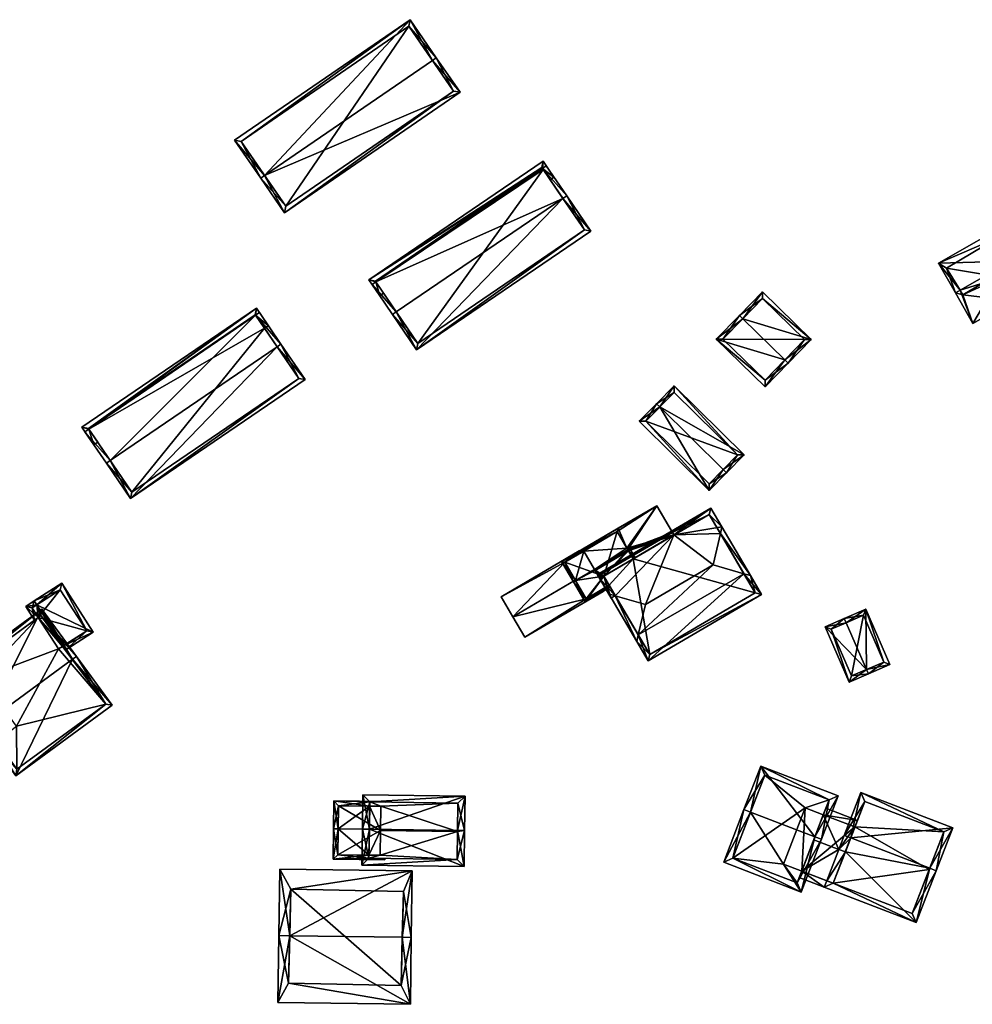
# Model space of a CAD drawing. Header units: inches. Extents: x 2523744 to 2528136, y 1148995 to 1152010.
# Tile 59 of 256: x 2524196 to 2524298, y 1150807 to 1150912. Entities that reach past the tile are written whole.
import ezdxf

# ---------------------------------------------------------------- set-up
doc = ezdxf.new("R2010")
doc.units = ezdxf.units.IN
doc.header["$MEASUREMENT"] = 0
doc.layers.add('Gebaeude Einzelhaus', color=10, linetype='Continuous')
doc.layers.add('Offenes Gebaeude', color=10, linetype='Continuous')

msp = doc.modelspace()

# ---------------------------------------------------------------- meshes
at = {"layer": 'Gebaeude Einzelhaus'}
mesh = msp.add_polyface(dxfattribs=at)
corners = [(2524222.384, 1150895.38, 465.209), (2524221.971, 1150895.096, 465.209), (2524224.514, 1150891.396, 461.898), (2524243.306, 1150904.309, 461.898), (2524240.352, 1150907.726, 465.209), (2524240.764, 1150908.009, 465.209), (2524237.966, 1150912.08, 461.794), (2524219.174, 1150899.168, 461.794), (2524242.611, 1150904.438, 462.267), (2524237.838, 1150911.385, 462.14), (2524219.87, 1150899.039, 462.14), (2524224.643, 1150892.093, 462.268), (2524242.611, 1150904.438, 454.935), (2524237.838, 1150911.385, 454.935), (2524219.87, 1150899.039, 454.935), (2524224.643, 1150892.093, 454.935)]
mesh.append_faces([[corners[k] for k in face] for face in [(2, 11, 8), (0, 11, 1), (10, 0, 1), (1, 11, 2), (7, 10, 1), (9, 10, 6), (6, 10, 7), (4, 9, 5), (8, 4, 5), (5, 9, 6), (2, 8, 3), (3, 8, 5), (0, 7, 1), (5, 6, 4), (4, 6, 0), (0, 6, 7), (0, 3, 4), (4, 3, 5), (0, 2, 3), (0, 1, 2)]], dxfattribs={"color": 13})
mesh.append_faces([[corners[k] for k in face] for face in [(13, 15, 14), (12, 15, 13), (8, 15, 12), (11, 15, 8), (0, 15, 11), (14, 15, 10), (10, 15, 0), (13, 14, 9), (9, 14, 10), (12, 13, 9), (4, 12, 9), (8, 12, 4)]], dxfattribs={"color": 41})
mesh = msp.add_polyface(dxfattribs=at)
corners = [(2524236.486, 1150880.79, 463.419), (2524236.073, 1150880.508, 463.419), (2524238.66, 1150876.714, 459.818), (2524254.314, 1150892.946, 463.419), (2524257.314, 1150889.434, 459.818), (2524254.727, 1150893.228, 463.419), (2524233.893, 1150883.705, 460.421), (2524234.306, 1150883.987, 460.421), (2524252.134, 1150896.144, 460.421), (2524252.547, 1150896.426, 460.421), (2524238.791, 1150877.409, 460.21), (2524256.619, 1150889.565, 460.21), (2524252.134, 1150896.144, 459.986), (2524252.201, 1150896.933, 459.717), (2524233.547, 1150884.213, 459.717), (2524253.366, 1150895.224, 460.622), (2524234.306, 1150883.987, 459.986), (2524234.712, 1150882.504, 460.622), (2524235.125, 1150882.786, 460.622), (2524252.953, 1150894.942, 460.622), (2524252.07, 1150896.238, 459.936), (2524234.242, 1150884.081, 459.936), (2524234.306, 1150883.987, 453.117), (2524238.791, 1150877.409, 453.117), (2524256.619, 1150889.565, 453.117), (2524252.213, 1150896.028, 453.117), (2524252.134, 1150896.144, 453.117), (2524252.07, 1150896.238, 453.117), (2524234.242, 1150884.081, 453.117)]
mesh.append_faces([[corners[k] for k in face] for face in [(14, 16, 17), (17, 16, 18), (14, 21, 16), (13, 20, 14), (14, 20, 21), (13, 12, 20), (13, 15, 12), (12, 15, 19), (15, 12, 19), (16, 17, 18), (12, 14, 16), (16, 14, 17), (15, 13, 12), (12, 13, 14), (7, 0, 6), (6, 0, 1), (5, 8, 9), (5, 3, 8), (4, 11, 5), (5, 11, 3), (10, 1, 0), (4, 2, 11), (11, 2, 10), (10, 2, 1), (8, 5, 9), (7, 3, 8), (8, 3, 5), (7, 0, 3), (7, 6, 0), (0, 6, 1), (3, 4, 5), (0, 2, 3), (3, 2, 4), (0, 1, 2)]], dxfattribs={"color": 13})
mesh.append_faces([[corners[k] for k in face] for face in [(26, 28, 27), (26, 22, 28), (21, 22, 16), (21, 28, 22), (21, 20, 28), (28, 20, 27), (12, 26, 20), (20, 26, 27), (25, 22, 26), (25, 23, 22), (25, 24, 23), (12, 25, 26), (12, 24, 25), (12, 11, 24), (12, 3, 11), (12, 8, 3), (11, 10, 24), (24, 10, 23), (16, 0, 7), (16, 10, 0), (16, 23, 10), (16, 22, 23), (7, 8, 16), (16, 8, 12)]], dxfattribs={"color": 41})
mesh = msp.add_polyface(dxfattribs=at)
corners = [(2524302.31, 1150886.21, 458.565), (2524302.936, 1150890.776, 456.242), (2524294.54, 1150886.006, 456.242), (2524304.745, 1150887.593, 458.565), (2524296.841, 1150883.103, 458.565), (2524296.349, 1150882.823, 458.565), (2524298.214, 1150879.539, 456.242), (2524301.107, 1150884.436, 457.982), (2524302.504, 1150881.977, 456.242), (2524305.213, 1150886.769, 457.982), (2524300.85, 1150888.7, 456.733), (2524295.4, 1150885.45, 456.818), (2524297.15, 1150882.6, 458.202), (2524300.55, 1150884.6, 458.239), (2524302.55, 1150885.8, 458.273), (2524297.15, 1150882.6, 449.538), (2524300.55, 1150884.6, 449.538), (2524300.55, 1150884.6, 457.72), (2524300.896, 1150884.807, 457.714), (2524300.896, 1150884.807, 449.538), (2524302.55, 1150885.8, 457.685), (2524302.214, 1150886.373, 457.267), (2524302.214, 1150886.373, 449.538), (2524300.85, 1150888.7, 449.538), (2524295.4, 1150885.45, 449.538), (2524302.55, 1150885.8, 449.538)]
mesh.append_faces([[corners[k] for k in face] for face in [(7, 14, 9), (9, 14, 3), (3, 14, 0), (7, 13, 14), (8, 12, 7), (7, 12, 13), (12, 5, 4), (8, 6, 12), (12, 6, 5), (2, 11, 5), (5, 11, 4), (3, 10, 1), (1, 10, 2), (2, 10, 11), (3, 0, 10), (0, 9, 3), (4, 7, 0), (0, 7, 9), (4, 6, 7), (7, 6, 8), (4, 5, 6), (0, 2, 4), (4, 2, 5), (3, 1, 0), (0, 1, 2)]], dxfattribs={"color": 13})
mesh.append_faces([[corners[k] for k in face] for face in [(19, 22, 25), (16, 23, 19), (19, 23, 22), (16, 24, 23), (16, 15, 24), (12, 11, 15), (15, 11, 24), (12, 4, 11), (11, 10, 24), (24, 10, 23), (21, 0, 20), (20, 0, 14), (23, 10, 22), (22, 10, 21), (21, 10, 0), (14, 18, 20), (18, 16, 19), (18, 17, 16), (14, 13, 18), (18, 13, 17), (15, 17, 12), (12, 17, 13), (15, 16, 17)]], dxfattribs={"color": 41})
mesh = msp.add_polyface(dxfattribs=at)
corners = [(2524278.092, 1150875.651, 458.703), (2524278.45, 1150875.303, 458.703), (2524280.911, 1150877.834, 456.823), (2524273.572, 1150880.047, 458.703), (2524275.675, 1150882.926, 456.823), (2524273.214, 1150880.395, 458.703), (2524270.739, 1150877.85, 456.823), (2524275.976, 1150872.758, 456.823), (2524275.685, 1150882.219, 457.089), (2524271.446, 1150877.86, 457.088), (2524275.966, 1150873.465, 457.088), (2524280.204, 1150877.824, 457.089), (2524275.685, 1150882.219, 450.678), (2524280.204, 1150877.824, 450.678), (2524271.446, 1150877.86, 450.678), (2524275.966, 1150873.465, 450.678)]
mesh.append_faces([[corners[k] for k in face] for face in [(11, 8, 2), (10, 0, 1), (1, 0, 11), (1, 11, 2), (7, 10, 1), (9, 10, 6), (6, 10, 7), (3, 9, 5), (8, 3, 5), (5, 9, 6), (2, 8, 4), (4, 8, 5), (0, 7, 1), (3, 6, 0), (0, 6, 7), (3, 5, 6), (3, 4, 5), (0, 2, 3), (3, 2, 4), (0, 1, 2)]], dxfattribs={"color": 13})
mesh.append_faces([[corners[k] for k in face] for face in [(13, 15, 14), (13, 14, 12), (0, 15, 13), (10, 15, 0), (0, 13, 11), (14, 15, 9), (9, 15, 10), (12, 14, 3), (3, 14, 9), (8, 12, 3), (13, 12, 11), (11, 12, 8)]], dxfattribs={"color": 41})
mesh = msp.add_polyface(dxfattribs=at)
corners = [(2524205.863, 1150864.865, 463.964), (2524203.151, 1150867.954, 460.979), (2524205.45, 1150864.583, 463.964), (2524203.564, 1150868.236, 460.979), (2524221.424, 1150880.419, 460.979), (2524223.724, 1150877.048, 463.964), (2524224.137, 1150877.33, 463.964), (2524221.837, 1150880.701, 460.979), (2524208.042, 1150860.784, 460.165), (2524226.729, 1150873.531, 460.165), (2524208.173, 1150861.479, 460.578), (2524226.034, 1150873.662, 460.578), (2524203.564, 1150868.236, 460.512), (2524221.515, 1150881.173, 460.245), (2524202.829, 1150868.426, 460.245), (2524221.424, 1150880.419, 460.512), (2524222.788, 1150879.308, 461.3), (2524204.101, 1150866.561, 461.3), (2524204.514, 1150866.843, 461.3), (2524222.375, 1150879.026, 461.3), (2524203.524, 1150868.295, 460.479), (2524221.384, 1150880.478, 460.479), (2524203.564, 1150868.236, 453.562), (2524208.173, 1150861.479, 453.562), (2524226.034, 1150873.662, 453.562), (2524222.375, 1150879.026, 453.562), (2524221.424, 1150880.419, 453.562), (2524221.384, 1150880.478, 453.562), (2524203.524, 1150868.295, 453.562)]
mesh.append_faces([[corners[k] for k in face] for face in [(17, 12, 18), (15, 16, 19), (20, 13, 21), (21, 13, 15), (15, 13, 16), (17, 14, 12), (12, 14, 20), (20, 14, 13), (16, 15, 19), (12, 17, 18), (12, 14, 17), (16, 13, 15), (15, 13, 12), (12, 13, 14), (9, 11, 6), (6, 11, 5), (10, 2, 0), (9, 8, 11), (11, 8, 10), (10, 8, 2), (3, 0, 1), (1, 0, 2), (6, 4, 7), (6, 5, 4), (5, 9, 6), (0, 8, 5), (5, 8, 9), (0, 2, 8), (4, 6, 7), (4, 5, 6), (3, 0, 4), (4, 0, 5), (3, 1, 0), (0, 1, 2)]], dxfattribs={"color": 13})
mesh.append_faces([[corners[k] for k in face] for face in [(26, 28, 27), (26, 22, 28), (20, 22, 12), (20, 28, 22), (20, 21, 28), (28, 21, 27), (15, 26, 21), (21, 26, 27), (25, 22, 26), (25, 23, 22), (25, 24, 23), (5, 15, 4), (15, 25, 26), (5, 11, 15), (15, 11, 25), (25, 11, 24), (11, 10, 24), (24, 10, 23), (12, 0, 3), (12, 10, 0), (12, 23, 10), (12, 22, 23), (3, 4, 12), (12, 4, 15)]], dxfattribs={"color": 41})
mesh = msp.add_polyface(dxfattribs=at)
corners = [(2524264.709, 1150870.598, 458.372), (2524264.353, 1150870.949, 458.372), (2524262.494, 1150869.068, 456.454), (2524269.986, 1150861.665, 456.454), (2524271.49, 1150863.899, 458.372), (2524271.845, 1150863.548, 458.372), (2524273.74, 1150865.465, 456.454), (2524266.248, 1150872.868, 456.454), (2524269.983, 1150862.373, 456.818), (2524263.201, 1150869.071, 456.816), (2524273.033, 1150865.461, 456.81), (2524266.251, 1150872.16, 456.811), (2524266.251, 1150872.16, 450.68), (2524273.033, 1150865.461, 450.68), (2524263.201, 1150869.071, 450.68), (2524269.983, 1150862.373, 450.68)]
mesh.append_faces([[corners[k] for k in face] for face in [(0, 9, 1), (11, 0, 1), (1, 9, 2), (10, 11, 7), (7, 11, 1), (6, 10, 7), (8, 4, 5), (5, 4, 10), (5, 10, 6), (9, 8, 3), (2, 9, 3), (3, 8, 5), (0, 7, 1), (5, 6, 4), (4, 6, 0), (0, 6, 7), (0, 3, 4), (4, 3, 5), (0, 2, 3), (0, 1, 2)]], dxfattribs={"color": 13})
mesh.append_faces([[corners[k] for k in face] for face in [(13, 15, 14), (13, 14, 12), (8, 15, 4), (10, 15, 13), (4, 15, 10), (14, 15, 9), (9, 15, 8), (0, 14, 9), (12, 14, 11), (11, 14, 0), (13, 12, 10), (10, 12, 11)]], dxfattribs={"color": 41})
mesh = msp.add_polyface(dxfattribs=at)
corners = [(2524259.93, 1150850.389, 459.701), (2524262.225, 1150845.479, 459.3), (2524262.391, 1150846.185, 459.701), (2524259.233, 1150850.59, 459.3), (2524263.163, 1150849.459, 461.56), (2524266.047, 1150857.152, 457.606), (2524270.166, 1150859.773, 457.468), (2524258.02, 1150852.663, 457.468), (2524266.201, 1150856.888, 457.84), (2524271.353, 1150857.746, 459.26), (2524258.112, 1150852.507, 457.607), (2524258.267, 1150852.242, 457.84), (2524270.399, 1150853.695, 461.56), (2524271.187, 1150857.041, 459.66), (2524263.439, 1150843.406, 457.468), (2524273.701, 1150852.744, 459.661), (2524275.585, 1150850.516, 457.468), (2524274.398, 1150852.544, 459.26), (2524263.618, 1150844.09, 457.849), (2524274.901, 1150850.695, 457.849), (2524269.988, 1150859.089, 457.85), (2524258.704, 1150852.484, 457.85), (2524258.685, 1150852.489, 457.84), (2524274.901, 1150850.695, 450.151), (2524269.988, 1150859.089, 450.151), (2524266.208, 1150856.877, 457.746), (2524266.208, 1150856.877, 457.846), (2524261.85, 1150854.325, 450.151), (2524261.85, 1150854.325, 456.865), (2524258.704, 1150852.484, 457.746), (2524258.704, 1150852.484, 457.846), (2524258.704, 1150852.484, 456.865), (2524259.273, 1150851.512, 456.363), (2524263.618, 1150844.09, 450.151), (2524259.929, 1150850.39, 458.905), (2524259.929, 1150850.39, 458.805), (2524259.273, 1150851.512, 450.151), (2524258.704, 1150852.484, 450.151)]
mesh.append_faces([[corners[k] for k in face] for face in [(8, 21, 22), (22, 21, 11), (11, 21, 3), (3, 21, 0), (5, 20, 8), (8, 20, 21), (20, 9, 13), (5, 6, 20), (20, 6, 9), (10, 7, 5), (5, 7, 6), (15, 13, 17), (17, 13, 9), (17, 19, 15), (18, 1, 2), (18, 14, 1), (17, 16, 19), (19, 16, 18), (18, 16, 14), (3, 0, 1), (1, 0, 2), (15, 13, 12), (15, 17, 13), (13, 17, 9), (2, 12, 4), (2, 15, 12), (15, 16, 17), (2, 14, 15), (15, 14, 16), (2, 1, 14), (0, 11, 3), (9, 8, 13), (13, 8, 12), (12, 8, 4), (4, 8, 0), (0, 8, 11), (5, 7, 10), (9, 6, 8), (8, 6, 5), (5, 6, 7), (0, 2, 4), (3, 1, 0), (0, 1, 2)]], dxfattribs={"color": 13})
mesh.append_faces([[corners[k] for k in face] for face in [(23, 27, 24), (27, 36, 37), (23, 33, 27), (27, 33, 36), (19, 18, 23), (23, 18, 33), (33, 32, 36), (32, 29, 31), (32, 35, 29), (34, 21, 30), (34, 0, 21), (32, 2, 35), (35, 2, 34), (34, 2, 0), (33, 18, 32), (32, 18, 2), (29, 28, 31), (20, 26, 21), (21, 26, 30), (29, 25, 28), (28, 25, 27), (27, 25, 24), (24, 25, 20), (20, 25, 26), (13, 24, 20), (15, 23, 13), (13, 23, 24), (15, 19, 23)]], dxfattribs={"color": 41})
mesh = msp.add_polyface(dxfattribs=at)
corners = [(2524262.066, 1150854.452, 456.865), (2524261.561, 1150855.313, 457.31), (2524261.55, 1150855.307, 457.31), (2524261.959, 1150854.389, 456.865), (2524261.345, 1150855.187, 457.31), (2524258.704, 1150852.484, 456.865), (2524257.768, 1150853.093, 457.31), (2524261.85, 1150854.325, 456.865), (2524255.67, 1150851.996, 457.36), (2524257.711, 1150853.191, 457.36), (2524256.711, 1150849.723, 456.252), (2524255.454, 1150851.87, 457.36), (2524259.326, 1150851.42, 456.316), (2524259.399, 1150851.296, 456.252), (2524259.273, 1150851.512, 456.363), (2524254.171, 1150854.06, 456.252), (2524256.555, 1150855.166, 456.361), (2524256.477, 1150855.298, 456.294), (2524256.429, 1150855.381, 456.252), (2524261.173, 1150855.481, 457.261), (2524261.288, 1150855.285, 457.36), (2524260.131, 1150857.26, 456.361), (2524256.801, 1150850.065, 456.363), (2524254.514, 1150853.97, 456.362), (2524260.131, 1150857.26, 456.261), (2524261.85, 1150854.325, 450.151), (2524260.131, 1150857.26, 450.151), (2524261.269, 1150855.317, 457.244), (2524256.202, 1150854.959, 456.142), (2524254.514, 1150853.97, 456.142), (2524256.555, 1150855.166, 456.261), (2524256.202, 1150854.959, 456.042), (2524254.514, 1150853.97, 450.151), (2524254.514, 1150853.97, 456.042), (2524255.64, 1150852.047, 457.137), (2524256.801, 1150850.065, 456.138), (2524256.801, 1150850.065, 456.038), (2524255.64, 1150852.047, 457.037), (2524256.801, 1150850.065, 450.151), (2524258.489, 1150851.053, 456.038), (2524259.273, 1150851.512, 450.151), (2524258.489, 1150851.053, 456.138), (2524258.704, 1150852.484, 450.151)]
mesh.append_faces([[corners[k] for k in face] for face in [(8, 11, 23), (15, 17, 23), (23, 17, 16), (15, 23, 11), (7, 4, 3), (3, 4, 2), (18, 17, 15), (22, 14, 12), (10, 22, 13), (13, 22, 12), (10, 11, 22), (22, 11, 8), (0, 2, 1), (0, 3, 2), (16, 19, 21), (16, 9, 19), (19, 9, 20), (16, 8, 9), (18, 15, 17), (17, 15, 16), (16, 15, 8), (8, 15, 11), (5, 10, 14), (14, 10, 12), (12, 10, 13), (5, 8, 10), (10, 8, 11), (5, 6, 8), (8, 6, 9), (3, 4, 7), (7, 4, 5), (5, 4, 6), (0, 2, 3), (3, 2, 4), (0, 1, 2)]], dxfattribs={"color": 13})
mesh.append_faces([[corners[k] for k in face] for face in [(25, 42, 26), (26, 42, 32), (32, 42, 38), (38, 42, 40), (38, 39, 36), (41, 22, 35), (39, 14, 41), (41, 14, 22), (38, 40, 39), (39, 40, 14), (36, 32, 38), (37, 33, 36), (36, 33, 32), (22, 34, 35), (34, 23, 29), (22, 8, 34), (34, 8, 23), (31, 32, 33), (31, 26, 32), (31, 30, 26), (26, 30, 24), (31, 28, 30), (30, 28, 16), (16, 28, 23), (23, 28, 29), (7, 27, 4), (7, 24, 27), (27, 24, 19), (19, 24, 21), (7, 25, 24), (24, 25, 26)]], dxfattribs={"color": 41})
mesh = msp.add_polyface(dxfattribs=at)
corners = [(2524201.095, 1150844.591, 458.59), (2524201.098, 1150844.591, 458.592), (2524200.828, 1150845.01, 458.592), (2524198.418, 1150848.248, 458.37), (2524197.997, 1150849.402, 458.592), (2524200.801, 1150844.993, 458.566), (2524196.8, 1150849.225, 457.692), (2524197.726, 1150849.823, 458.592), (2524198.151, 1150848.052, 458.1), (2524197.746, 1150847.756, 457.692), (2524204.031, 1150846.481, 457.692), (2524200.661, 1150851.714, 457.692), (2524203.34, 1150846.631, 457.821), (2524200.511, 1150851.023, 457.821), (2524197.491, 1150849.076, 458.1), (2524200.801, 1150844.993, 451.965), (2524203.34, 1150846.631, 451.965), (2524200.511, 1150851.023, 451.965), (2524197.491, 1150849.076, 451.965), (2524198.151, 1150848.052, 451.965), (2524200.726, 1150844.944, 451.965), (2524200.32, 1150844.685, 451.965)]
mesh.append_faces([[corners[k] for k in face] for face in [(4, 14, 7), (7, 14, 6), (6, 14, 9), (9, 14, 8), (2, 0, 5), (2, 1, 0), (11, 13, 7), (7, 13, 4), (2, 12, 1), (1, 12, 10), (10, 12, 11), (11, 12, 13), (4, 11, 7), (1, 10, 2), (2, 10, 4), (4, 10, 11), (8, 6, 9), (3, 4, 8), (8, 4, 6), (6, 4, 7), (0, 2, 5), (5, 2, 3), (3, 2, 4), (0, 1, 2)]], dxfattribs={"color": 13})
mesh.append_faces([[corners[k] for k in face] for face in [(15, 19, 16), (16, 19, 17), (17, 19, 18), (15, 20, 19), (19, 20, 21), (18, 19, 14), (14, 19, 8), (4, 13, 14), (14, 13, 18), (18, 13, 17), (13, 12, 17), (17, 12, 16), (16, 12, 15), (15, 12, 5), (5, 12, 2)]], dxfattribs={"color": 41})
mesh = msp.add_polyface(dxfattribs=at)
corners = [(2524201.829, 1150843.588, 463.307), (2524195.756, 1150831.101, 458.66), (2524206.065, 1150838.65, 458.66), (2524192.327, 1150836.63, 463.307), (2524191.924, 1150836.335, 463.307), (2524202.233, 1150843.884, 463.307), (2524198.525, 1150848.946, 458.66), (2524188.216, 1150841.398, 458.66), (2524205.366, 1150838.758, 459.018), (2524195.864, 1150831.8, 459.018), (2524198.418, 1150848.248, 459.03), (2524188.915, 1150841.29, 459.03), (2524200.801, 1150844.993, 458.566), (2524205.366, 1150838.758, 451.965), (2524200.801, 1150844.993, 451.965), (2524198.418, 1150848.248, 458.37), (2524198.151, 1150848.052, 458.1), (2524188.915, 1150841.29, 451.965), (2524198.151, 1150848.052, 451.965), (2524193.662, 1150834.806, 457.64), (2524195.864, 1150831.8, 451.965), (2524191.726, 1150837.451, 459.49), (2524189.856, 1150840.005, 457.645), (2524189.856, 1150840.005, 451.965), (2524193.663, 1150834.806, 451.965), (2524195.831, 1150836.394, 451.965), (2524200.32, 1150844.685, 451.965), (2524200.726, 1150844.944, 451.965), (2524192.025, 1150841.593, 451.965)]
mesh.append_faces([[corners[k] for k in face] for face in [(3, 9, 4), (11, 3, 4), (7, 11, 4), (10, 11, 6), (6, 11, 7), (0, 10, 5), (8, 0, 5), (5, 10, 6), (2, 8, 5), (1, 9, 8), (4, 9, 1), (1, 8, 2), (3, 7, 4), (0, 6, 3), (3, 6, 7), (0, 5, 6), (0, 2, 5), (4, 1, 3), (3, 1, 0), (0, 1, 2)]], dxfattribs={"color": 13})
mesh.append_faces([[corners[k] for k in face] for face in [(26, 28, 18), (18, 28, 17), (17, 28, 23), (26, 25, 28), (25, 20, 24), (14, 13, 27), (27, 13, 26), (26, 13, 25), (25, 13, 20), (8, 9, 13), (13, 9, 20), (20, 19, 24), (22, 17, 23), (21, 11, 22), (22, 11, 17), (19, 3, 21), (21, 3, 11), (20, 9, 19), (19, 9, 3), (17, 16, 18), (16, 10, 15), (17, 11, 16), (16, 11, 10), (10, 12, 15), (12, 13, 14), (12, 8, 13), (10, 0, 12), (12, 0, 8)]], dxfattribs={"color": 41})
mesh = msp.add_polyface(dxfattribs=at)
corners = [(2524284.652, 1150847.496, 454.366), (2524284.453, 1150847.954, 454.366), (2524282.393, 1150847.059, 453.648), (2524286.83, 1150842.482, 454.365), (2524284.97, 1150841.129, 453.648), (2524287.029, 1150842.024, 454.365), (2524289.325, 1150843.021, 453.616), (2524286.748, 1150848.951, 453.616), (2524283.05, 1150846.8, 453.808), (2524286.489, 1150848.294, 453.766), (2524285.229, 1150841.786, 453.808), (2524288.668, 1150843.28, 453.766), (2524286.489, 1150848.294, 448.644), (2524288.668, 1150843.28, 448.644), (2524283.05, 1150846.8, 448.644), (2524285.229, 1150841.786, 448.644)]
mesh.append_faces([[corners[k] for k in face] for face in [(11, 9, 7), (6, 11, 7), (10, 3, 5), (5, 3, 11), (5, 11, 6), (8, 10, 4), (4, 10, 5), (2, 8, 4), (0, 8, 1), (9, 0, 1), (7, 9, 1), (1, 8, 2), (3, 7, 0), (0, 7, 1), (3, 6, 7), (3, 5, 6), (3, 4, 5), (0, 2, 3), (3, 2, 4), (0, 1, 2)]], dxfattribs={"color": 13})
mesh.append_faces([[corners[k] for k in face] for face in [(12, 15, 14), (13, 15, 12), (3, 15, 13), (10, 15, 3), (3, 13, 11), (14, 15, 8), (8, 15, 10), (12, 14, 0), (0, 14, 8), (9, 12, 0), (13, 12, 11), (11, 12, 9)]], dxfattribs={"color": 41})
mesh = msp.add_polyface(dxfattribs=at)
corners = [(2524281.297, 1150824.562, 459.204), (2524281.996, 1150824.294, 459.204), (2524283.788, 1150828.959, 455.774), (2524275.498, 1150832.14, 455.774), (2524274.407, 1150827.207, 459.204), (2524273.708, 1150827.475, 459.204), (2524271.54, 1150821.83, 455.11), (2524279.83, 1150818.649, 455.11), (2524282.819, 1150828.528, 456.288), (2524275.929, 1150831.171, 456.289), (2524272.509, 1150822.261, 455.617), (2524279.399, 1150819.618, 455.618), (2524275.929, 1150831.171, 448.3), (2524282.819, 1150828.528, 448.3), (2524272.509, 1150822.261, 448.3), (2524279.399, 1150819.618, 448.3), (2524282.202, 1150826.919, 455.449), (2524281.176, 1150824.246, 458.01), (2524279.886, 1150820.887, 455.336), (2524279.886, 1150820.887, 448.3), (2524282.202, 1150826.92, 448.3), (2524280.265, 1150827.663, 448.3), (2524277.949, 1150821.63, 448.3)]
mesh.append_faces([[corners[k] for k in face] for face in [(11, 0, 1), (1, 0, 8), (10, 11, 7), (7, 11, 1), (6, 10, 7), (4, 10, 5), (9, 4, 5), (5, 10, 6), (8, 9, 3), (3, 9, 5), (1, 8, 2), (2, 8, 3), (4, 7, 0), (0, 7, 1), (4, 6, 7), (4, 5, 6), (0, 3, 4), (4, 3, 5), (0, 2, 3), (0, 1, 2)]], dxfattribs={"color": 13})
mesh.append_faces([[corners[k] for k in face] for face in [(14, 22, 15), (15, 22, 19), (13, 21, 12), (12, 21, 14), (14, 21, 22), (13, 20, 21), (13, 16, 20), (18, 15, 19), (17, 11, 18), (18, 11, 15), (16, 0, 17), (17, 0, 11), (13, 8, 16), (16, 8, 0), (11, 10, 15), (15, 10, 14), (10, 12, 14), (4, 9, 10), (10, 9, 12), (9, 8, 12), (12, 8, 13)]], dxfattribs={"color": 41})
mesh = msp.add_polyface(dxfattribs=at)
corners = [(2524233.597, 1150825.365, 460.092), (2524243.84, 1150828.905, 457.51), (2524232.896, 1150829.051, 457.51), (2524243.043, 1150825.239, 460.092), (2524243.791, 1150825.229, 460.092), (2524232.848, 1150825.375, 460.092), (2524232.795, 1150821.521, 457.437), (2524243.739, 1150821.375, 457.437), (2524243.08, 1150828.165, 458.037), (2524233.636, 1150828.291, 458.037), (2524233.555, 1150822.261, 457.954), (2524242.999, 1150822.135, 457.954), (2524243.041, 1150825.114, 460.006), (2524243.041, 1150825.114, 450.005), (2524242.999, 1150822.135, 450.005), (2524243.08, 1150828.165, 450.005), (2524233.636, 1150828.291, 450.005), (2524233.636, 1150828.291, 456.798), (2524233.63, 1150827.849, 450.005), (2524233.63, 1150827.849, 456.995), (2524233.597, 1150825.366, 458.1), (2524233.56, 1150822.602, 456.976), (2524233.555, 1150822.261, 456.838), (2524233.56, 1150822.602, 450.005), (2524233.555, 1150822.261, 450.005), (2524234.745, 1150822.586, 450.005), (2524234.784, 1150825.22, 450.005), (2524234.815, 1150827.833, 450.005)]
mesh.append_faces([[corners[k] for k in face] for face in [(4, 12, 3), (6, 11, 7), (7, 11, 4), (4, 11, 12), (0, 10, 5), (5, 10, 6), (6, 10, 11), (1, 9, 2), (2, 9, 5), (5, 9, 0), (4, 8, 1), (1, 8, 9), (4, 3, 8), (0, 7, 3), (3, 7, 4), (0, 6, 7), (0, 5, 6), (0, 2, 5), (4, 1, 3), (3, 1, 0), (0, 1, 2)]], dxfattribs={"color": 13})
mesh.append_faces([[corners[k] for k in face] for face in [(13, 27, 15), (15, 27, 16), (16, 27, 18), (13, 26, 27), (13, 25, 26), (25, 24, 23), (13, 14, 25), (25, 14, 24), (11, 22, 14), (14, 22, 24), (11, 10, 22), (22, 23, 24), (22, 21, 23), (20, 0, 9), (22, 10, 21), (21, 10, 20), (20, 10, 0), (19, 20, 9), (19, 9, 17), (16, 18, 17), (17, 18, 19), (15, 17, 8), (8, 17, 9), (15, 16, 17), (8, 13, 15), (8, 11, 13), (13, 11, 14), (8, 12, 11), (3, 12, 8)]], dxfattribs={"color": 41})
mesh = msp.add_polyface(dxfattribs=at)
corners = [(2524285.138, 1150824.444, 459.204), (2524296.06, 1150825.529, 455.443), (2524286.203, 1150829.313, 455.443), (2524293.598, 1150821.197, 459.204), (2524294.295, 1150820.929, 459.204), (2524284.438, 1150824.713, 459.204), (2524292.161, 1150815.371, 454.779), (2524284.563, 1150822.945, 458.01), (2524283.273, 1150819.586, 455.336), (2524282.304, 1150819.155, 454.779), (2524283.862, 1150823.214, 458.01), (2524282.573, 1150819.855, 455.336), (2524295.091, 1150825.098, 456.015), (2524286.634, 1150828.344, 456.016), (2524291.73, 1150816.34, 455.337), (2524293.541, 1150821.049, 448.3), (2524291.73, 1150816.34, 448.3), (2524295.091, 1150825.098, 448.3), (2524286.634, 1150828.344, 448.3), (2524285.589, 1150825.619, 455.449), (2524285.588, 1150825.619, 448.3), (2524283.273, 1150819.586, 448.3)]
mesh.append_faces([[corners[k] for k in face] for face in [(10, 0, 7), (10, 5, 0), (8, 9, 11), (14, 6, 8), (8, 6, 9), (3, 4, 14), (14, 4, 6), (2, 13, 5), (5, 13, 0), (3, 12, 4), (4, 12, 1), (1, 12, 2), (2, 12, 13), (9, 8, 11), (7, 0, 10), (10, 0, 5), (7, 3, 0), (9, 6, 8), (8, 6, 7), (7, 6, 3), (3, 6, 4), (0, 2, 5), (4, 1, 3), (3, 1, 0), (0, 1, 2)]], dxfattribs={"color": 13})
mesh.append_faces([[corners[k] for k in face] for face in [(15, 20, 17), (17, 20, 18), (15, 21, 20), (15, 16, 21), (16, 8, 21), (16, 14, 8), (19, 18, 20), (19, 13, 18), (7, 0, 19), (19, 0, 13), (13, 12, 18), (18, 12, 17), (12, 15, 17), (3, 14, 12), (12, 14, 15), (15, 14, 16)]], dxfattribs={"color": 41})
mesh = msp.add_polyface(dxfattribs=at)
corners = [(2524235.321, 1150828.326, 456.773), (2524233.636, 1150828.291, 456.798), (2524235.32, 1150828.269, 456.799), (2524229.801, 1150828.399, 456.773), (2524233.63, 1150827.849, 456.995), (2524230.262, 1150825.409, 458.1), (2524229.761, 1150825.416, 458.1), (2524233.597, 1150825.366, 458.1), (2524233.555, 1150822.261, 456.838), (2524229.719, 1150822.153, 456.773), (2524235.239, 1150822.08, 456.773), (2524233.56, 1150822.602, 456.976), (2524235.241, 1150822.239, 456.837), (2524230.295, 1150827.893, 456.995), (2524230.225, 1150822.646, 456.976), (2524230.295, 1150827.893, 450.005), (2524233.63, 1150827.849, 450.005), (2524230.225, 1150822.646, 450.005), (2524233.56, 1150822.602, 450.005), (2524234.815, 1150827.833, 450.005), (2524234.784, 1150825.22, 450.005), (2524234.745, 1150822.586, 450.005)]
mesh.append_faces([[corners[k] for k in face] for face in [(10, 8, 12), (8, 14, 11), (14, 6, 5), (10, 9, 8), (8, 9, 14), (14, 9, 6), (1, 0, 2), (1, 3, 0), (4, 13, 1), (1, 13, 3), (3, 13, 6), (6, 13, 5), (5, 11, 7), (8, 10, 12), (6, 9, 5), (5, 9, 11), (11, 9, 8), (8, 9, 10), (4, 5, 7), (4, 3, 5), (5, 3, 6), (4, 1, 3), (3, 1, 0), (0, 1, 2)]], dxfattribs={"color": 13})
mesh.append_faces([[corners[k] for k in face] for face in [(16, 20, 15), (15, 20, 17), (17, 20, 18), (18, 20, 21), (16, 19, 20), (17, 18, 14), (14, 18, 11), (14, 15, 17), (5, 13, 14), (14, 13, 15), (15, 4, 16), (15, 13, 4)]], dxfattribs={"color": 41})
mesh = msp.add_polyface(dxfattribs=at)
corners = [(2524282.202, 1150826.919, 455.449), (2524281.176, 1150824.246, 458.01), (2524283.862, 1150823.214, 458.01), (2524285.589, 1150825.619, 455.449), (2524284.563, 1150822.945, 458.01), (2524285.857, 1150826.319, 454.779), (2524282.47, 1150827.619, 454.779), (2524279.886, 1150820.887, 455.336), (2524282.304, 1150819.155, 454.779), (2524282.573, 1150819.855, 455.336), (2524279.617, 1150820.187, 454.779), (2524283.273, 1150819.586, 455.336), (2524285.588, 1150825.619, 448.3), (2524282.202, 1150826.92, 448.3), (2524283.273, 1150819.586, 448.3), (2524279.886, 1150820.887, 448.3), (2524277.949, 1150821.63, 448.3), (2524280.265, 1150827.663, 448.3)]
mesh.append_faces([[corners[k] for k in face] for face in [(8, 7, 9), (8, 10, 7), (3, 0, 5), (5, 0, 6), (7, 2, 1), (7, 9, 2), (2, 9, 4), (4, 9, 11), (10, 8, 7), (7, 8, 9), (0, 5, 6), (0, 3, 5), (0, 2, 3), (3, 2, 4), (0, 1, 2)]], dxfattribs={"color": 13})
mesh.append_faces([[corners[k] for k in face] for face in [(15, 12, 14), (15, 13, 12), (15, 17, 13), (15, 16, 17), (14, 9, 15), (15, 9, 7), (14, 11, 9), (3, 12, 0), (0, 12, 13)]], dxfattribs={"color": 41})
mesh = msp.add_polyface(dxfattribs=at)
corners = [(2524225.076, 1150813.959, 463.742), (2524223.811, 1150806.811, 460.202), (2524237.986, 1150806.621, 460.202), (2524223.908, 1150813.975, 463.742), (2524237.128, 1150813.798, 463.742), (2524238.081, 1150813.785, 463.742), (2524238.178, 1150820.905, 460.202), (2524224.004, 1150821.095, 460.202), (2524237, 1150808.65, 461.198), (2524224.95, 1150808.9, 461.242), (2524237.25, 1150818.7, 461.304), (2524225.2, 1150818.95, 461.26), (2524237.25, 1150818.7, 450.14), (2524225.2, 1150818.95, 450.14), (2524224.95, 1150808.9, 450.14), (2524237, 1150808.65, 450.14)]
mesh.append_faces([[corners[k] for k in face] for face in [(0, 9, 3), (11, 0, 3), (3, 9, 1), (7, 11, 3), (10, 11, 6), (6, 11, 7), (8, 4, 5), (5, 4, 10), (5, 10, 6), (9, 8, 2), (1, 9, 2), (2, 8, 5), (0, 7, 3), (5, 6, 4), (4, 6, 0), (0, 6, 7), (0, 2, 4), (4, 2, 5), (3, 1, 0), (0, 1, 2)]], dxfattribs={"color": 13})
mesh.append_faces([[corners[k] for k in face] for face in [(13, 15, 14), (12, 15, 13), (4, 15, 12), (8, 15, 4), (4, 12, 10), (14, 15, 8), (9, 14, 8), (13, 14, 0), (0, 14, 9), (11, 13, 0), (12, 13, 11), (10, 12, 11)]], dxfattribs={"color": 41})
at = {"layer": 'Offenes Gebaeude'}
mesh = msp.add_polyface(dxfattribs=at)
corners = [(2524261.288, 1150855.285, 457.36), (2524266.208, 1150856.877, 457.846), (2524266.201, 1150856.888, 457.84), (2524258.704, 1150852.484, 457.846), (2524261.173, 1150855.481, 457.261), (2524264.364, 1150860.026, 456.252), (2524260.222, 1150857.602, 456.253), (2524260.131, 1150857.26, 456.361), (2524256.429, 1150855.381, 456.252), (2524256.477, 1150855.298, 456.294), (2524256.555, 1150855.166, 456.361), (2524257.711, 1150853.191, 457.36), (2524258.267, 1150852.242, 457.84), (2524259.499, 1150850.138, 458.905), (2524259.929, 1150850.39, 458.905), (2524266.047, 1150857.152, 457.606), (2524264.364, 1150860.026, 456.152), (2524266.208, 1150856.877, 457.746), (2524256.429, 1150855.381, 456.152), (2524256.555, 1150855.166, 456.261), (2524259.499, 1150850.138, 458.805), (2524258.112, 1150852.507, 457.607), (2524257.768, 1150853.093, 457.31), (2524259.929, 1150850.39, 458.805), (2524261.269, 1150855.317, 457.244), (2524260.131, 1150857.26, 456.261), (2524261.345, 1150855.187, 457.31), (2524258.704, 1150852.484, 457.746)]
mesh.append_faces([[corners[k] for k in face] for face in [(3, 13, 14), (3, 12, 13), (3, 11, 12), (3, 0, 11), (7, 9, 10), (7, 8, 9), (4, 6, 7), (7, 6, 8), (4, 5, 6), (0, 2, 4), (4, 2, 5), (3, 1, 0), (0, 1, 2)]], dxfattribs={"color": 13})
mesh.append_faces([[corners[k] for k in face] for face in [(18, 25, 19), (26, 27, 22), (22, 27, 21), (21, 27, 20), (20, 27, 23), (26, 17, 27), (24, 15, 26), (26, 15, 17), (18, 16, 25), (25, 16, 24), (24, 16, 15), (20, 23, 13), (13, 23, 14), (21, 11, 22), (21, 12, 11), (21, 20, 12), (12, 20, 13), (18, 9, 8), (18, 19, 9), (9, 19, 10), (6, 18, 8), (6, 16, 18), (6, 5, 16), (15, 2, 17), (17, 2, 1), (15, 5, 2), (15, 16, 5)]], dxfattribs={"color": 41})
mesh = msp.add_polyface(dxfattribs=at)
corners = [(2524256.801, 1150850.065, 456.138), (2524250.239, 1150845.934, 456.03), (2524258.615, 1150850.838, 456.03), (2524248.953, 1150848.131, 457.137), (2524258.489, 1150851.053, 456.138), (2524255.64, 1150852.047, 457.137), (2524254.514, 1150853.97, 456.142), (2524247.7, 1150850.273, 456.03), (2524256.075, 1150855.175, 456.03), (2524256.202, 1150854.959, 456.142), (2524248.953, 1150848.131, 457.037), (2524247.7, 1150850.273, 455.93), (2524250.239, 1150845.934, 455.93), (2524258.615, 1150850.838, 455.93), (2524258.489, 1150851.053, 456.038), (2524256.202, 1150854.959, 456.042), (2524256.075, 1150855.175, 455.93), (2524256.801, 1150850.065, 456.038), (2524255.64, 1150852.047, 457.037), (2524254.514, 1150853.97, 456.042)]
mesh.append_faces([[corners[k] for k in face] for face in [(8, 6, 9), (6, 3, 5), (8, 7, 6), (6, 7, 3), (3, 0, 5), (0, 2, 4), (3, 1, 0), (0, 1, 2)]], dxfattribs={"color": 13})
mesh.append_faces([[corners[k] for k in face] for face in [(19, 16, 15), (19, 11, 16), (18, 10, 19), (19, 10, 11), (13, 17, 14), (17, 10, 18), (13, 12, 17), (17, 12, 10), (7, 8, 11), (11, 8, 16), (16, 8, 15), (15, 8, 9), (13, 14, 2), (2, 14, 4), (2, 1, 13), (13, 1, 12), (1, 10, 12), (10, 7, 11), (1, 3, 10), (10, 3, 7)]], dxfattribs={"color": 41})

doc.saveas('drawing.dxf')
